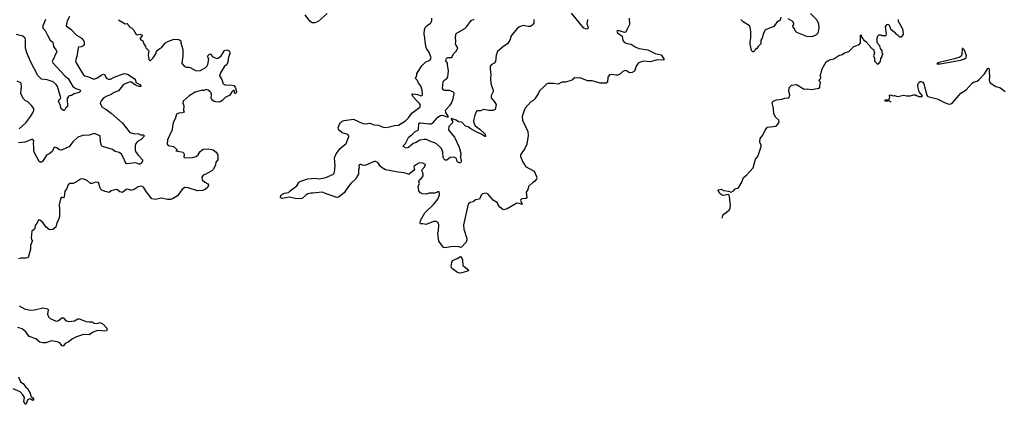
# Model space of a CAD drawing. Extents: x 2087054 to 2277909, y 548907 to 753496.
# Tile 94 of 256: x 2207570 to 2221385, y 570070 to 575462. Entities that reach past the tile are written whole.
import ezdxf

# ---------------------------------------------------------------- set-up
doc = ezdxf.new("R2010")
doc.units = 0

msp = doc.modelspace()

# ---------------------------------------------------------------- linework, layer by layer
at = {"layer": '0CON20XD'}
for points in [[(2211883, 575547), (2211759, 575435), (2211712, 575418), (2211675, 575418), (2211642, 575442), (2211575, 575528)], [(2215537, 575463), (2215527, 575405), (2215544, 575365), (2215546, 575345), (2215538, 575335), (2215525, 575331), (2215486, 575345), (2215311, 575551)], [(2218665, 575548), (2218755, 575460), (2218778, 575405), (2218782, 575345), (2218767, 575275), (2218740, 575245), (2218685, 575222), (2218615, 575228), (2218473, 575283), (2218450, 575305), (2218447, 575327), (2218422, 575355), (2218420, 575385), (2218430, 575395), (2218430, 575405), (2218416, 575435), (2218355, 575476)], [(2207932, 575465), (2207894, 575375), (2207895, 575345), (2207929, 575309), (2207962, 575245), (2207996, 575176), (2208036, 575145), (2208044, 575085), (2208084, 575035), (2208091, 575015), (2208029, 574885), (2208026, 574875), (2208034, 574855), (2208205, 574676), (2208249, 574639), (2208315, 574525), (2208356, 574496), (2208415, 574479), (2208426, 574465), (2208405, 574440), (2208335, 574424), (2208295, 574401), (2208266, 574394), (2208255, 574384), (2208237, 574355), (2208242, 574245), (2208218, 574225), (2208205, 574198), (2208195, 574188), (2208185, 574187), (2208154, 574214), (2208140, 574275), (2208117, 574315), (2208120, 574335), (2208143, 574355), (2208146, 574365), (2208099, 574525), (2208084, 574554), (2208040, 574590), (2207957, 574617), (2207876, 574626), (2207825, 574679), (2207728, 574865), (2207672, 574995), (2207652, 575062), (2207651, 575175), (2207645, 575205), (2207613, 575233), (2207521, 575255)], [(2208268, 575505), (2208236, 575445), (2208224, 575375), (2208291, 575325), (2208369, 575245), (2208435, 575206), (2208465, 575169), (2208475, 575145), (2208475, 575115), (2208463, 575097), (2208435, 575083), (2208395, 575076), (2208390, 575069), (2208373, 574947), (2208354, 574886), (2208362, 574855), (2208462, 574692), (2208485, 574674), (2208548, 574658), (2208595, 574631), (2208625, 574631), (2208655, 574644), (2208715, 574686), (2208745, 574698), (2208765, 574690), (2208775, 574663), (2208795, 574639), (2208815, 574629), (2208845, 574629), (2208895, 574655), (2209035, 574708), (2209085, 574697), (2209178, 574635), (2209193, 574615), (2209199, 574579), (2209258, 574555), (2209272, 574535), (2209270, 574525), (2209242, 574525), (2209195, 574544), (2209129, 574589), (2209105, 574587), (2209027, 574553), (2208957, 574463), (2208898, 574442), (2208855, 574415), (2208785, 574386), (2208740, 574355), (2208712, 574325), (2208702, 574305), (2208701, 574285), (2208726, 574236), (2208777, 574207), (2208855, 574151), (2209015, 574012), (2209115, 573878), (2209183, 573863), (2209235, 573865), (2209265, 573848), (2209307, 573847), (2209320, 573835), (2209275, 573784), (2209225, 573753), (2209202, 573725), (2209191, 573699), (2209189, 573635), (2209193, 573615), (2209231, 573561), (2209292, 573495), (2209292, 573478), (2209273, 573447), (2209262, 573438), (2209245, 573437), (2209195, 573454), (2209075, 573442), (2209065, 573448), (2209050, 573470), (2209027, 573525), (2208999, 573575), (2208965, 573599), (2208912, 573612), (2208871, 573641), (2208732, 573685), (2208720, 573700), (2208706, 573746), (2208701, 573835), (2208615, 573866), (2208545, 573843), (2208455, 573839), (2208387, 573815), (2208315, 573749), (2208265, 573678), (2208225, 573666), (2208156, 573634), (2208128, 573638), (2208090, 573665), (2208060, 573675), (2208050, 573665), (2208032, 573618), (2207992, 573588), (2207945, 573564), (2207895, 573480), (2207865, 573462), (2207845, 573472), (2207779, 573595), (2207769, 573625), (2207770, 573680), (2207763, 573725), (2207770, 573765), (2207754, 573784), (2207735, 573781), (2207645, 573744), (2207555, 573736)], [(2208955, 575462), (2209050, 575405), (2209077, 575407), (2209088, 575398), (2209093, 575383)], [(2214918, 574515), (2214864, 574466), (2214846, 574424), (2214799, 574351), (2214775, 574328), (2214741, 574309), (2214665, 574220), (2214642, 574175), (2214621, 574105), (2214624, 574055), (2214701, 573895), (2214706, 573836), (2214688, 573715), (2214658, 573655), (2214614, 573596), (2214598, 573565), (2214598, 573545), (2214636, 573456), (2214659, 573429), (2214668, 573405), (2214787, 573337), (2214822, 573265), (2214825, 573245), (2214821, 573225), (2214795, 573193), (2214771, 573179), (2214710, 573125), (2214698, 573082), (2214675, 573045), (2214688, 572965), (2214678, 572955), (2214665, 572953), (2214620, 572950), (2214601, 572939), (2214599, 572925), (2214622, 572875), (2214619, 572871), (2214577, 572887), (2214545, 572888), (2214411, 572809), (2214365, 572797), (2214351, 572801), (2214308, 572835), (2214284, 572865), (2214273, 572893), (2214215, 572933), (2214145, 573016), (2214115, 573032), (2214065, 573020), (2214046, 573004), (2214022, 572948), (2213965, 572938), (2213935, 572906), (2213889, 572901), (2213864, 572875), (2213796, 572585), (2213802, 572525), (2213844, 572395), (2213844, 572375), (2213833, 572345), (2213765, 572268), (2213715, 572282), (2213618, 572278), (2213535, 572264), (2213515, 572266), (2213450, 572355), (2213438, 572465), (2213447, 572507), (2213451, 572585), (2213447, 572607), (2213434, 572624), (2213414, 572634), (2213375, 572631), (2213272, 572592), (2213225, 572602), (2213195, 572600), (2213188, 572608), (2213195, 572648), (2213256, 572754), (2213378, 572872), (2213439, 572945), (2213462, 573005), (2213462, 573025), (2213455, 573050), (2213435, 573050), (2213425, 573040), (2213395, 573030), (2213315, 573028), (2213275, 573018), (2213225, 573020), (2213190, 573035), (2213173, 573063), (2213162, 573125), (2213178, 573165), (2213172, 573195), (2213182, 573215), (2213198, 573225), (2213232, 573275), (2213232, 573305), (2213212, 573345), (2213222, 573365), (2213242, 573385), (2213262, 573425), (2213255, 573438), (2213225, 573452), (2213185, 573453), (2213160, 573445), (2213105, 573410), (2213100, 573395), (2213112, 573362), (2213110, 573355), (2213035, 573297), (2213025, 573296), (2212965, 573316), (2212883, 573323), (2212705, 573357), (2212655, 573385), (2212630, 573410), (2212601, 573455), (2212565, 573476), (2212545, 573473), (2212426, 573424), (2212395, 573418), (2212355, 573433), (2212345, 573431), (2212334, 573426), (2212331, 573415), (2212333, 573385), (2212324, 573355), (2212326, 573295), (2212304, 573266), (2212292, 573235), (2212217, 573165), (2212156, 573085), (2212125, 573035), (2212045, 572974), (2212015, 572968), (2211985, 572985), (2211899, 573009), (2211813, 573043), (2211682, 573032), (2211655, 573032), (2211615, 573021), (2211585, 573004), (2211535, 572956), (2211515, 572951), (2211435, 572954), (2211355, 572974), (2211253, 572953), (2211230, 572965), (2211234, 572996), (2211249, 573011), (2211285, 573031), (2211342, 573038), (2211366, 573064), (2211459, 573131), (2211485, 573181), (2211503, 573195), (2211615, 573229), (2211705, 573239), (2211773, 573233), (2211865, 573248), (2211974, 573296), (2211986, 573324), (2211999, 573415), (2211989, 573525), (2212011, 573579), (2212065, 573656), (2212149, 573725), (2212190, 573825), (2212190, 573835), (2212175, 573851), (2212095, 573877), (2212062, 573902), (2212044, 573925), (2212041, 573945), (2212059, 573995), (2212072, 574018), (2212095, 574037), (2212123, 574047), (2212255, 574066), (2212386, 574006), (2212425, 574000), (2212485, 574009), (2212545, 573989), (2212605, 573984), (2212655, 573960), (2212695, 573950), (2212765, 573959), (2212831, 573979), (2212884, 573984), (2212985, 574043), (2213025, 574086), (2213071, 574149), (2213185, 574234), (2213194, 574265), (2213182, 574288), (2213142, 574322), (2213097, 574375), (2213073, 574417), (2213085, 574423), (2213152, 574412), (2213204, 574396), (2213220, 574405), (2213216, 574475), (2213199, 574535), (2213165, 574570), (2213151, 574611), (2213123, 574635), (2213144, 574685), (2213145, 574708), (2213213, 574817), (2213263, 574867), (2213324, 574895), (2213346, 574925), (2213316, 575005), (2213285, 575049), (2213267, 575087), (2213257, 575205), (2213244, 575265), (2213250, 575325), (2213260, 575350), (2213288, 575382), (2213335, 575415), (2213354, 575445), (2213351, 575481)], [(2214182, 574688), (2214178, 574635), (2214183, 574565), (2214199, 574509), (2214216, 574475), (2214214, 574455), (2214185, 574400), (2214184, 574365), (2214227, 574317), (2214254, 574275), (2214242, 574205), (2214215, 574189), (2214155, 574191), (2214085, 574204), (2214035, 574184), (2213994, 574186), (2213980, 574180), (2213955, 574122), (2213937, 574047), (2213941, 574015), (2213963, 573973), (2214028, 573928), (2214100, 573855), (2214108, 573825), (2214095, 573824), (2214049, 573859), (2213995, 573880), (2213902, 573932), (2213865, 573962), (2213825, 573970), (2213775, 574023), (2213725, 574032), (2213695, 574051), (2213624, 574076), (2213624, 574065), (2213642, 574038), (2213642, 574015), (2213593, 573965), (2213588, 573918), (2213595, 573902), (2213669, 573815), (2213736, 573675), (2213761, 573585), (2213757, 573535), (2213764, 573476), (2213754, 573456), (2213735, 573454), (2213717, 573465), (2213709, 573475), (2213700, 573515), (2213665, 573536), (2213610, 573530), (2213565, 573491), (2213542, 573492), (2213520, 573510), (2213510, 573530), (2213508, 573605), (2213488, 573658), (2213415, 573727), (2213325, 573758), (2213280, 573780), (2213245, 573784), (2213185, 573772), (2213135, 573742), (2213093, 573727), (2213025, 573672), (2212995, 573662), (2212961, 573681), (2212952, 573695), (2212985, 573727), (2213012, 573782), (2213032, 573818), (2213068, 573842), (2213115, 573889), (2213164, 573916), (2213170, 574005), (2213175, 574016), (2213195, 574018), (2213315, 574003), (2213345, 574004), (2213371, 574019), (2213435, 574097), (2213475, 574120), (2213505, 574123), (2213565, 574101), (2213585, 574098), (2213588, 574102), (2213549, 574159), (2213545, 574195), (2213610, 574265), (2213627, 574293), (2213652, 574355), (2213668, 574425), (2213655, 574446), (2213599, 574469), (2213525, 574471), (2213511, 574481), (2213505, 574495), (2213511, 574589), (2213521, 574609), (2213565, 574637), (2213577, 574663), (2213587, 574745), (2213574, 574834), (2213572, 574852), (2213551, 574885), (2213557, 574923), (2213577, 574933), (2213635, 574932), (2213656, 574984), (2213697, 575025), (2213720, 575065), (2213695, 575098), (2213684, 575125), (2213688, 575155), (2213683, 575215), (2213694, 575266), (2213815, 575338), (2213845, 575368), (2213905, 575450), (2213945, 575470)], [(2214784, 575465), (2214782, 575415), (2214772, 575395), (2214755, 575378), (2214735, 575368), (2214705, 575367), (2214635, 575380), (2214585, 575363), (2214555, 575344), (2214480, 575255), (2214462, 575225), (2214450, 575185), (2214415, 575121), (2214365, 575091), (2214274, 575015), (2214254, 574964), (2214246, 574875), (2214229, 574851), (2214185, 574827), (2214173, 574805), (2214170, 574775), (2214182, 574688)], [(2216122, 575485), (2216126, 575395), (2216091, 575319), (2216073, 575287), (2216055, 575280), (2215985, 575306), (2215955, 575306), (2215948, 575295), (2215957, 575277), (2216023, 575233), (2216035, 575170), (2216055, 575143), (2216095, 575126), (2216148, 575118), (2216205, 575081), (2216258, 575058), (2216385, 575037), (2216488, 574988), (2216570, 574970), (2216609, 574915), (2216607, 574893), (2216515, 574900), (2216415, 574870), (2216329, 574879), (2216276, 574865), (2216250, 574850), (2216221, 574809), (2216198, 574742), (2216165, 574722), (2216125, 574718), (2216085, 574744), (2216065, 574749), (2216035, 574736), (2215986, 574694), (2215965, 574685), (2215935, 574682), (2215877, 574693), (2215845, 574690), (2215823, 574655), (2215820, 574585), (2215799, 574571), (2215715, 574573), (2215605, 574603), (2215535, 574604), (2215435, 574648), (2215405, 574640), (2215355, 574646), (2215336, 574634), (2215325, 574618), (2215296, 574604), (2215225, 574588), (2215175, 574588), (2215125, 574558), (2215063, 574567), (2214985, 574567), (2214962, 574558), (2214918, 574515)], [(2217425, 572680), (2217434, 572715), (2217450, 572735), (2217525, 572791), (2217539, 572825), (2217543, 572855), (2217529, 572985), (2217524, 573004), (2217515, 573010), (2217445, 572998), (2217419, 573005), (2217394, 573025), (2217370, 573065), (2217370, 573075), (2217415, 573087), (2217445, 573069), (2217515, 573059), (2217553, 573043), (2217585, 573064), (2217610, 573090), (2217654, 573106), (2217701, 573185), (2217725, 573250), (2217768, 573282), (2217864, 573385), (2217894, 573505), (2217926, 573545), (2217973, 573685), (2217973, 573705), (2217956, 573746), (2217962, 573795), (2217996, 573845), (2218028, 573915), (2218065, 573957), (2218185, 573971), (2218209, 573995), (2218228, 574025), (2218224, 574054), (2218181, 574091), (2218152, 574142), (2218149, 574219), (2218130, 574295), (2218137, 574313), (2218154, 574326), (2218190, 574340), (2218265, 574348), (2218305, 574362), (2218360, 574365), (2218377, 574405), (2218362, 574465), (2218370, 574515), (2218398, 574542), (2218472, 574552), (2218578, 574488), (2218625, 574491), (2218675, 574481), (2218786, 574504), (2218798, 574515), (2218802, 574562), (2218808, 574585), (2218790, 574605), (2218790, 574615), (2218808, 574632), (2218812, 574655), (2218800, 574685), (2218817, 574713), (2218828, 574775), (2218885, 574870), (2218935, 574898), (2218995, 574912), (2219065, 574962), (2219110, 574975), (2219145, 574998), (2219204, 575016), (2219275, 575088), (2219355, 575112), (2219366, 575135), (2219370, 575245), (2219375, 575250), (2219380, 575215), (2219410, 575185), (2219415, 575170), (2219425, 575170), (2219456, 575146), (2219465, 575130), (2219500, 575095), (2219505, 575080), (2219530, 575055), (2219550, 575045), (2219562, 574995), (2219552, 574955), (2219563, 574923), (2219565, 574880), (2219605, 574840), (2219618, 574842), (2219650, 574875), (2219653, 574917), (2219670, 574945), (2219670, 574965), (2219680, 574975), (2219680, 574985), (2219673, 574993), (2219670, 575025), (2219648, 575058), (2219637, 575097), (2219600, 575135), (2219600, 575205), (2219613, 575237), (2219625, 575250), (2219655, 575250), (2219665, 575240), (2219705, 575240), (2219715, 575230), (2219730, 575245), (2219732, 575265), (2219718, 575365), (2219740, 575395), (2219755, 575400), (2219770, 575385), (2219790, 575335), (2219846, 575286), (2219857, 575267), (2219889, 575249), (2219915, 575222), (2219945, 575220), (2219970, 575255), (2219968, 575305), (2219955, 575340), (2219903, 575435), (2219903, 575463)], [(2218248, 575495), (2218242, 575455), (2218195, 575428), (2218153, 575367), (2218045, 575326), (2218031, 575315), (2218007, 575275), (2217986, 575204), (2217970, 575175), (2217968, 575125), (2217927, 575083), (2217915, 575060), (2217895, 575050), (2217890, 575035), (2217865, 575010), (2217855, 575010), (2217838, 575028), (2217818, 575125), (2217818, 575155), (2217830, 575205), (2217830, 575295), (2217820, 575355), (2217808, 575375), (2217723, 575433), (2217689, 575465)], [(2209093, 575383), (2209118, 575355), (2209137, 575347), (2209169, 575319), (2209205, 575252), (2209225, 575248), (2209255, 575258), (2209290, 575245), (2209290, 575235), (2209262, 575205), (2209263, 575193), (2209271, 575181), (2209300, 575165), (2209312, 575125), (2209337, 575087), (2209342, 575065), (2209382, 575025), (2209374, 574975), (2209377, 574935), (2209382, 574905), (2209395, 574890), (2209405, 574890), (2209442, 574925), (2209482, 574985), (2209488, 575015), (2209500, 575030), (2209535, 575060), (2209565, 575077), (2209618, 575135), (2209648, 575155), (2209725, 575186), (2209745, 575189), (2209805, 575183), (2209830, 575165), (2209830, 575135), (2209860, 575045), (2209860, 574955), (2209847, 574847), (2209879, 574809), (2209905, 574798), (2209945, 574798), (2209962, 574792), (2210035, 574748), (2210075, 574744), (2210105, 574750), (2210175, 574788), (2210199, 574815), (2210209, 574835), (2210222, 574915), (2210215, 574928), (2210208, 574935), (2210210, 574955), (2210233, 574977), (2210255, 574980), (2210270, 574945), (2210335, 574920), (2210355, 574922), (2210398, 574955), (2210445, 575028), (2210475, 575037), (2210508, 575025), (2210517, 575007), (2210519, 574985), (2210502, 574935), (2210492, 574865), (2210475, 574835), (2210441, 574799), (2210387, 574715), (2210376, 574675), (2210408, 574625), (2210424, 574564), (2210465, 574545), (2210535, 574549), (2210575, 574537), (2210594, 574515), (2210613, 574455), (2210607, 574435), (2210595, 574426), (2210586, 574435), (2210584, 574464), (2210575, 574470), (2210565, 574468), (2210545, 574450), (2210519, 574405), (2210455, 574372), (2210408, 574322), (2210385, 574311), (2210345, 574307), (2210297, 574317), (2210265, 574339), (2210255, 574365), (2210261, 574415), (2210257, 574435), (2210245, 574451), (2210214, 574474), (2210185, 574481), (2210155, 574468), (2210115, 574469), (2210032, 574448), (2209948, 574395), (2209865, 574320), (2209860, 574295), (2209872, 574255), (2209868, 574195), (2209880, 574165), (2209846, 574154), (2209805, 574152), (2209772, 574135), (2209758, 574085), (2209724, 574016), (2209705, 573910), (2209643, 573777), (2209640, 573715), (2209655, 573700), (2209730, 573685), (2209778, 573638), (2209775, 573630), (2209760, 573625), (2209863, 573603), (2209880, 573575), (2209874, 573534), (2209895, 573524), (2209995, 573528), (2210046, 573544), (2210073, 573565), (2210104, 573616), (2210145, 573648), (2210225, 573653), (2210287, 573637), (2210325, 573603), (2210349, 573565), (2210349, 573495), (2210322, 573465), (2210319, 573425), (2210292, 573368), (2210267, 573343), (2210215, 573316), (2210184, 573296), (2210145, 573281), (2210126, 573254), (2210133, 573215), (2210166, 573185), (2210209, 573159), (2210219, 573145), (2210211, 573115), (2210175, 573082), (2210135, 573069), (2210065, 573063), (2209935, 573106), (2209885, 573109), (2209844, 573076), (2209785, 572994), (2209715, 572949), (2209685, 572942), (2209645, 572941), (2209555, 572961), (2209475, 572943), (2209425, 572952), (2209345, 573054), (2209306, 573116), (2209279, 573129), (2209235, 573119), (2209175, 573082), (2209145, 573072), (2209125, 573071), (2209085, 573084), (2209065, 573081), (2209011, 573039), (2208975, 573048), (2208935, 573082), (2208885, 573074), (2208856, 573064), (2208825, 573040), (2208771, 573051), (2208714, 573075), (2208694, 573115), (2208687, 573155), (2208675, 573178), (2208635, 573182), (2208585, 573166), (2208566, 573166), (2208515, 573208), (2208455, 573231), (2208422, 573228), (2208355, 573179), (2208315, 573167), (2208272, 573165), (2208250, 573145), (2208228, 573085), (2208202, 573058), (2208195, 572972), (2208185, 572963), (2208158, 572972), (2208145, 572950), (2208124, 572865), (2208130, 572805), (2208128, 572705), (2208108, 572645), (2208090, 572615), (2208076, 572554), (2208035, 572519), (2208005, 572514), (2207985, 572519), (2207944, 572555), (2207895, 572620), (2207855, 572652), (2207835, 572658), (2207817, 572613), (2207788, 572575), (2207782, 572555), (2207788, 572545), (2207778, 572525), (2207740, 572495), (2207732, 572405), (2207743, 572373), (2207748, 572365), (2207722, 572295), (2207722, 572245), (2207695, 572140), (2207680, 572125), (2207662, 572118), (2207585, 572120), (2207555, 572110)], [(2220485, 574845), (2220770, 574895), (2220825, 574912), (2220848, 574932), (2220853, 574955), (2220847, 574985), (2220825, 575036), (2220805, 575059), (2220795, 575057), (2220789, 574975), (2220778, 574952), (2220762, 574938), (2220688, 574912), (2220452, 574855), (2220440, 574845), (2220485, 574845)], [(2219733, 574313), (2219715, 574320), (2219715, 574340), (2219745, 574340), (2219776, 574354), (2219780, 574375), (2219772, 574395), (2219784, 574406), (2219825, 574396), (2219845, 574399), (2219885, 574384), (2219975, 574404), (2220015, 574392), (2220065, 574394), (2220116, 574406), (2220145, 574406), (2220165, 574396), (2220188, 574385), (2220215, 574383), (2220228, 574385), (2220236, 574395), (2220192, 574452), (2220172, 574525), (2220174, 574555), (2220185, 574579), (2220203, 574595), (2220220, 574595), (2220240, 574585), (2220255, 574562), (2220299, 574405), (2220314, 574384), (2220445, 574351), (2220535, 574304), (2220595, 574282), (2220615, 574276), (2220635, 574280), (2220665, 574300), (2220775, 574433), (2220852, 574478), (2220935, 574574), (2220955, 574586), (2221005, 574601), (2221035, 574622), (2221109, 574701), (2221155, 574778), (2221165, 574780), (2221172, 574772), (2221174, 574736), (2221178, 574665), (2221173, 574613), (2221186, 574575), (2221265, 574527), (2221322, 574512), (2221398, 574455)], [(2207565, 573934), (2207657, 574015), (2207715, 574092), (2207755, 574158), (2207768, 574195), (2207768, 574215), (2207735, 574260), (2207685, 574308), (2207645, 574328), (2207618, 574355), (2207587, 574427), (2207598, 574525), (2207593, 574563), (2207585, 574578), (2207535, 574598)], [(2219797, 574305), (2219795, 574312), (2219765, 574323), (2219748, 574322), (2219737, 574314)], [(2213745, 571906), (2213715, 571916), (2213645, 571967), (2213631, 571985), (2213626, 572004), (2213632, 572058), (2213643, 572085), (2213707, 572113), (2213755, 572143), (2213767, 572137), (2213784, 572095), (2213786, 572015), (2213868, 571955), (2213859, 571941), (2213840, 571930), (2213775, 571913), (2213745, 571906)], [(2207565, 571449), (2207645, 571404), (2207725, 571390), (2207776, 571394), (2207895, 571421), (2207965, 571410), (2207971, 571395), (2207962, 571335), (2207976, 571295), (2207999, 571275), (2208075, 571239), (2208095, 571237), (2208115, 571243), (2208155, 571277), (2208175, 571286), (2208193, 571275), (2208215, 571244), (2208255, 571229), (2208340, 571240), (2208385, 571266), (2208405, 571270), (2208505, 571232), (2208546, 571224), (2208585, 571226), (2208615, 571206), (2208656, 571204), (2208695, 571218), (2208740, 571195), (2208791, 571135), (2208796, 571114), (2208785, 571099), (2208765, 571094), (2208676, 571106), (2208648, 571102), (2208594, 571076), (2208545, 571043), (2208465, 571048), (2208366, 571015), (2208312, 570988), (2208249, 570941), (2208207, 570923), (2208185, 570889), (2208175, 570884), (2208165, 570889), (2208135, 570933), (2208095, 570946), (2208015, 570959), (2207935, 570932), (2207895, 570932), (2207855, 570941), (2207795, 570989), (2207705, 571021), (2207658, 571085), (2207605, 571128), (2207545, 571147)], [(2207554, 570455), (2207584, 570385), (2207620, 570360), (2207654, 570314), (2207686, 570286), (2207692, 570262), (2207716, 570226), (2207726, 570186), (2207734, 570174), (2207755, 570162), (2207766, 570146), (2207763, 570135), (2207755, 570122), (2207716, 570146), (2207692, 570138), (2207682, 570128), (2207660, 570075), (2207655, 570070), (2207645, 570072), (2207629, 570105), (2207639, 570165), (2207614, 570204), (2207575, 570244), (2207478, 570288)]]:
    msp.add_lwpolyline(points, dxfattribs=at)

doc.saveas('drawing.dxf')
